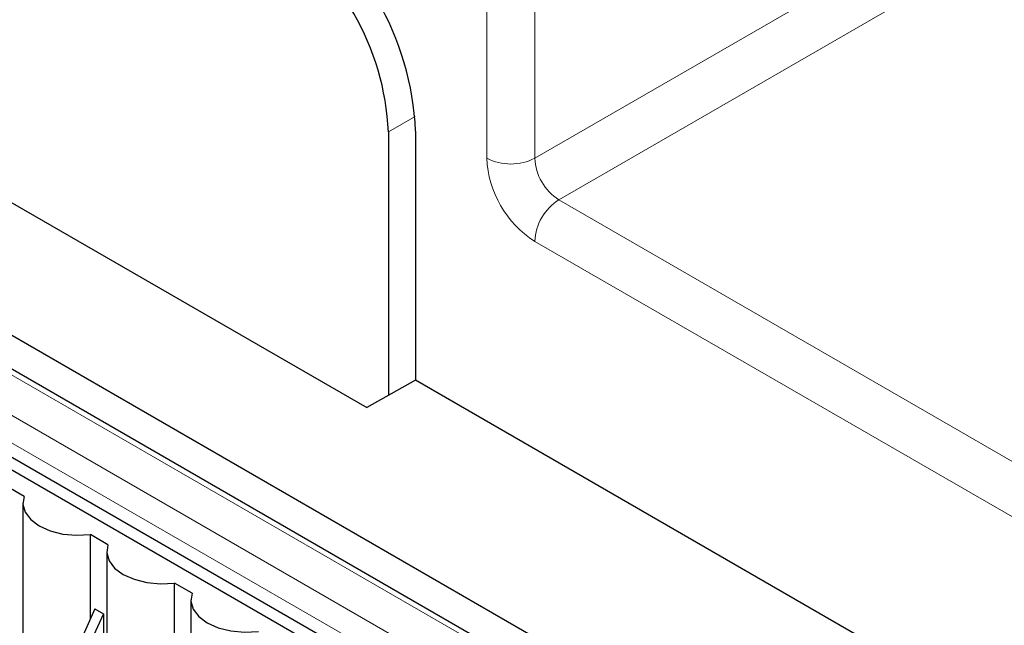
# Paper-space layout 'Blatt2' of a CAD drawing. Header units: millimetres. Extents: x 5 to 418, y 2 to 292.
# Tile 44 of 64: x 110 to 124, y 197 to 206. Entities that reach past the tile are written whole.
import ezdxf

# ---------------------------------------------------------------- set-up
doc = ezdxf.new("R2010")
doc.units = ezdxf.units.MM

psp = doc.layouts.new('Blatt2')

# ---------------------------------------------------------------- linework, layer by layer
at = {"color": 7, "linetype": 'Continuous', "lineweight": 18}
for p, q in [((117.229, 203.866), (152.938, 224.481)), ((153.292, 223.868), (117.583, 203.254)), ((116.522, 203.866), (116.522, 208.163)), ((117.229, 208.163), (117.229, 203.866)), ((138.717, 183.818), (96.998, 207.902)), ((99.928, 205.614), (119.904, 194.082)), ((119.727, 193.779), (99.751, 205.311)), ((115.466, 204.481), (115.073, 204.254)), ((117.583, 203.254), (124.654, 199.172)), ((124.3, 198.559), (117.229, 202.641))]:
    psp.add_line(p, q, dxfattribs=at)
at = {"color": 7, "linetype": 'Continuous', "lineweight": 25}
for p, q in [((139.22, 184.109), (97.501, 208.193)), ((138.842, 183.831), (97.123, 207.915)), ((103.264, 206.825), (114.754, 200.192)), ((98.685, 205.529), (118.484, 194.099)), ((119.647, 193.614), (99.748, 205.101)), ((115.073, 204.254), (115.073, 200.369)), ((115.474, 204.267), (115.474, 200.593)), ((115.474, 200.593), (114.754, 200.192)), ((126.033, 194.497), (115.474, 200.593)), ((109.705, 198.882), (109.445, 199.032)), ((109.687, 198.784), (109.687, 196.186)), ((110.942, 198.168), (110.683, 198.318)), ((110.683, 197.074), (110.683, 198.318)), ((110.924, 198.069), (110.924, 195.472)), ((112.18, 197.453), (111.92, 197.603)), ((111.92, 196.36), (111.92, 197.603)), ((112.162, 197.355), (112.162, 194.757)), ((110.75, 197.223), (110.41, 196.475)), ((110.874, 197.152), (110.534, 196.403)), ((110.75, 197.223), (110.874, 197.152)), ((110.874, 197.152), (110.874, 195.5))]:
    psp.add_line(p, q, dxfattribs=at)
at = {"color": 7, "linetype": 'Continuous', "lineweight": 25, "flags": 128}
for points in [[(109.705, 198.882), (109.687, 198.765), (109.721, 198.648), (109.803, 198.54), (109.928, 198.447), (110.09, 198.374), (110.277, 198.327), (110.479, 198.308), (110.683, 198.318)], [(110.942, 198.168), (110.925, 198.05), (110.958, 197.934), (111.04, 197.826), (111.166, 197.732), (111.327, 197.66), (111.515, 197.613), (111.716, 197.593), (111.92, 197.603)], [(112.18, 197.453), (112.162, 197.336), (112.196, 197.219), (112.278, 197.111), (112.403, 197.018), (112.565, 196.946), (112.752, 196.898), (112.954, 196.879), (113.157, 196.889)]]:
    psp.add_lwpolyline(points, dxfattribs=at)
at = {"color": 7, "linetype": 'Continuous', "lineweight": 25}
for centre, radius in [((111.225, 204.074), 4.253), ((111.235, 204.079), 3.842)]:
    psp.add_arc(centre, radius, 2.6054, 57.3946, dxfattribs=at)
at = {"color": 7, "linetype": 'Continuous', "lineweight": 18}
for centre, radius, start, end in [((118.057, 203.936), 1.537, 182.6054, 237.395), ((116.876, 204.549), 0.768, 242.6091, 297.3909), ((117.997, 203.901), 0.768, 182.606, 237.3945), ((117.997, 202.607), 0.768, 122.6049, 177.3946)]:
    psp.add_arc(centre, radius, start, end, dxfattribs=at)

doc.saveas('drawing.dxf')
